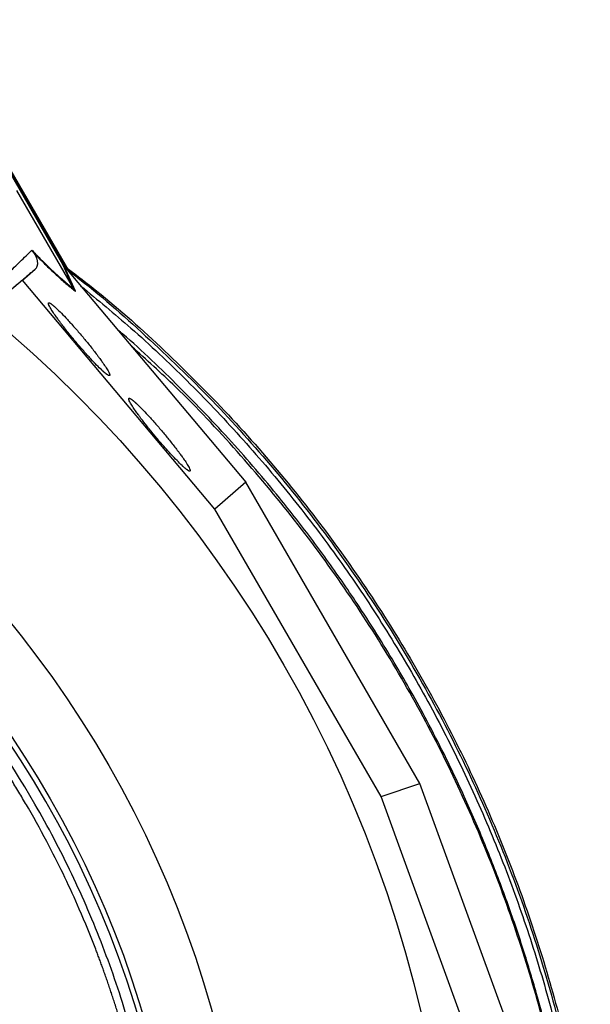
# Model space of a CAD drawing. Extents: x 167 to 762, y 25 to 1311.
# Tile 26 of 26: x 635 to 750, y 1102 to 1300. Entities that reach past the tile are written whole.
import ezdxf

# ---------------------------------------------------------------- set-up
doc = ezdxf.new("R2010")
doc.units = 0
doc.layers.get('0').update_dxf_attribs({"linetype": 'CONTINUOUS'})

msp = doc.modelspace()

# ---------------------------------------------------------------- linework, layer by layer
at = {"color": 7, "linetype": 'CONTINUOUS'}
for p, q in [((643.85, 1250.47), (618.69, 1294.04)), ((644.57, 1249.53), (619.69, 1292.62)), ((645.34, 1248.61), (619.87, 1292.73)), ((646, 1245.56), (634.6, 1265.29)), ((646, 1245.55), (643.85, 1250.47)), ((644.38, 1249.76), (644.18, 1250)), ((646.34, 1245.07), (644.18, 1250)), ((644.38, 1249.76), (680.51, 1206.76)), ((635.75, 1247.28), (638.28, 1249.5)), ((635.75, 1247.28), (631.39, 1243.62)), ((674.34, 1201.34), (635.75, 1247.28)), ((646, 1245.56), (646, 1245.55)), ((680.51, 1206.76), (674.34, 1201.34)), ((715.46, 1146.22), (680.51, 1206.76)), ((707.69, 1143.59), (674.34, 1201.34)), ((707.69, 1143.59), (715.46, 1146.22)), ((734.64, 1093.43), (715.46, 1146.22)), ((728.17, 1087.2), (707.69, 1143.59))]:
    msp.add_line(p, q, dxfattribs=at)
for radius in [258.01, 217.51, 204]:
    msp.add_circle((464.34, 1041.59), radius, dxfattribs=at)
msp.add_arc((464.34, 1041.59), 203, 0, 180, dxfattribs=at)
for points, knots in [([(627.67, 1243.68), (627.87, 1243.88), (628.28, 1244.27), (628.88, 1244.86), (629.48, 1245.43), (630.06, 1246), (630.64, 1246.56), (631.21, 1247.11), (631.78, 1247.66), (632.33, 1248.2), (633.1, 1248.94), (634.08, 1249.89), (635.27, 1251.04), (636.46, 1252.19), (637.23, 1252.94), (637.63, 1253.32)], [0, 0, 0, 0, 0.056234, 0.112295, 0.168186, 0.223906, 0.279457, 0.334841, 0.390058, 0.44511, 0.499998, 0.620848, 0.744468, 0.870853, 1, 1, 1, 1]), ([(637.9, 1252.9), (637.87, 1252.94), (637.81, 1253.02), (637.71, 1253.16), (637.66, 1253.26), (637.63, 1253.32)], [0, 0, 0, 0, 0.297603, 0.631066, 1, 1, 1, 1]), ([(637.63, 1253.32), (637.73, 1253.21), (637.93, 1253.01), (638.22, 1252.7), (638.51, 1252.4), (638.8, 1252.11), (639.09, 1251.82), (639.37, 1251.53), (639.65, 1251.25), (639.92, 1250.98), (640.5, 1250.41), (641.36, 1249.57), (642.44, 1248.57), (643.44, 1247.66), (644.21, 1247), (644.79, 1246.52), (645.2, 1246.18), (645.61, 1245.86), (645.87, 1245.66), (646, 1245.56)], [0, 0, 0, 0, 0.027699, 0.055385, 0.083065, 0.110749, 0.138446, 0.166165, 0.193916, 0.221706, 0.249546, 0.372245, 0.497729, 0.620936, 0.748641, 0.809518, 0.871676, 0.935158, 1, 1, 1, 1]), ([(637.9, 1252.9), (637.91, 1252.88), (637.94, 1252.85), (637.97, 1252.8), (638.01, 1252.74), (638.05, 1252.69), (638.08, 1252.64), (638.12, 1252.58), (638.15, 1252.53), (638.18, 1252.48), (638.22, 1252.42), (638.25, 1252.37), (638.28, 1252.31), (638.34, 1252.2), (638.41, 1252.05), (638.51, 1251.82), (638.6, 1251.56), (638.66, 1251.3), (638.7, 1251.06), (638.72, 1250.85), (638.73, 1250.66), (638.72, 1250.42), (638.68, 1250.2), (638.62, 1250.02), (638.56, 1249.87), (638.49, 1249.74), (638.39, 1249.6), (638.31, 1249.53), (638.28, 1249.5)], [0, 0, 0, 0, 0.003332, 0.006931, 0.010836, 0.015076, 0.019676, 0.024653, 0.030022, 0.035794, 0.041979, 0.048584, 0.055615, 0.063077, 0.09159, 0.125609, 0.181988, 0.250749, 0.308705, 0.375633, 0.433218, 0.500394, 0.625175, 0.69931, 0.750051, 0.843131, 0.926444, 1, 1, 1, 1]), ([(637.9, 1252.9), (638.81, 1251.95), (639.67, 1251.08), (641.28, 1249.5), (642.03, 1248.79), (643.08, 1247.82), (643.42, 1247.51), (644.07, 1246.94), (644.38, 1246.67), (645.28, 1245.91), (645.83, 1245.46), (646.34, 1245.07)], [0, 0, 0, 0, 0.25, 0.25, 0.5, 0.5, 0.625, 0.625, 0.75, 0.75, 1, 1, 1, 1]), ([(644.18, 1250), (644.14, 1250.04), (644.08, 1250.11), (644, 1250.23), (643.92, 1250.35), (643.87, 1250.43), (643.85, 1250.47)], [0, 0, 0, 0, 0.249425, 0.4989149, 0.7489481, 1, 1, 1, 1]), ([(644.72, 1249.68), (646.71, 1248.17), (653.51, 1243), (664.35, 1233.2), (677.2, 1220.37), (689.15, 1206.65), (700.22, 1192.17), (710.13, 1177.28), (718.93, 1162.09), (726.63, 1146.69), (733.38, 1130.84), (739.17, 1114.59), (744.02, 1097.66), (747.6, 1082.11), (749.05, 1072.02), (749.63, 1067.99)], [0, 0, 0, 0, 0.034844, 0.119136, 0.203549, 0.288077, 0.372739, 0.457541, 0.537515, 0.617458, 0.697512, 0.777685, 0.857943, 0.943151, 1, 1, 1, 1]), ([(638.28, 1249.5), (638.08, 1249.33), (637.69, 1249), (637.09, 1248.48), (636.48, 1247.97), (635.87, 1247.45), (635.26, 1246.92), (634.64, 1246.4), (634.02, 1245.87), (633.39, 1245.33), (632.76, 1244.79), (632.13, 1244.25), (631.7, 1243.89), (631.48, 1243.7)], [0, 0, 0, 0, 0.092919, 0.185433, 0.277543, 0.369251, 0.460557, 0.551462, 0.641967, 0.732072, 0.821779, 0.911088, 1, 1, 1, 1]), ([(645.08, 1249.07), (645.19, 1248.99), (650.28, 1245.25), (659.67, 1236.94), (673.11, 1224.13), (685.6, 1210.31), (697.17, 1195.71), (707.76, 1180.34), (717.31, 1164.29), (725.79, 1147.64), (733.14, 1130.44), (739.37, 1112.78), (744.35, 1094.71), (747.6, 1080.07), (748.75, 1071.41), (749.07, 1068.95)], [0, 0, 0, 0, 0.001935, 0.088965, 0.176147, 0.263395, 0.350812, 0.43836, 0.52597, 0.613569, 0.701264, 0.789118, 0.877033, 0.965086, 1, 1, 1, 1]), ([(647.44, 1246.12), (650.82, 1243.34), (658.16, 1237.3), (668.81, 1227.2), (679.47, 1216.03), (689.46, 1204.28), (698.77, 1192.04), (707.39, 1179.32), (715.3, 1166.13), (722.5, 1152.5), (728.95, 1138.46), (734.6, 1124.12), (739.47, 1109.52), (743.48, 1094.71), (746.37, 1081.77), (747.59, 1073.72), (748.04, 1070.74)], [0, 0, 0, 0, 0.0634517, 0.1378891, 0.2125823, 0.287315, 0.3614276, 0.4355716, 0.5099433, 0.5843589, 0.6590499, 0.7337873, 0.807883, 0.8820174, 0.956335, 1, 1, 1, 1]), ([(653.21, 1228.16), (653.2, 1228.15), (653.19, 1228.14), (653.16, 1228.13), (653.12, 1228.13), (653.08, 1228.14), (653.03, 1228.16), (652.98, 1228.18), (652.92, 1228.21), (652.86, 1228.24), (652.79, 1228.29), (652.71, 1228.34), (652.64, 1228.39), (652.55, 1228.45), (652.46, 1228.52), (652.37, 1228.6), (652.27, 1228.68), (652.17, 1228.76), (652.07, 1228.85), (651.96, 1228.95), (651.85, 1229.05), (651.74, 1229.15), (651.36, 1229.5), (650.64, 1230.21), (649.41, 1231.51), (648, 1233.07), (646.5, 1234.81), (645.01, 1236.62), (643.96, 1237.96), (643.28, 1238.86), (642.86, 1239.43), (642.34, 1240.15), (641.75, 1241.02), (641.28, 1241.77), (641.06, 1242.21), (640.97, 1242.43), (640.94, 1242.55), (640.93, 1242.63), (640.93, 1242.7), (640.95, 1242.73), (640.96, 1242.74)], [0, 0, 0, 0, 0.010446, 0.020823, 0.031131, 0.041369, 0.051537, 0.061637, 0.071667, 0.081628, 0.09152, 0.101343, 0.111098, 0.120783, 0.1304, 0.139948, 0.149427, 0.158838, 0.168181, 0.177455, 0.186661, 0.195799, 0.204868, 0.274343, 0.343557, 0.419846, 0.49901, 0.572857, 0.654898, 0.678545, 0.703946, 0.740829, 0.794593, 0.860704, 0.909411, 0.928747, 0.947473, 0.965591, 0.9831, 1, 1, 1, 1]), ([(640.96, 1242.74), (640.97, 1242.74), (640.98, 1242.75), (641.01, 1242.76), (641.05, 1242.76), (641.09, 1242.75), (641.14, 1242.74), (641.19, 1242.72), (641.25, 1242.69), (641.31, 1242.65), (641.38, 1242.61), (641.46, 1242.56), (641.53, 1242.5), (641.62, 1242.44), (641.71, 1242.37), (641.8, 1242.3), (641.9, 1242.22), (642, 1242.13), (642.1, 1242.04), (642.21, 1241.95), (642.32, 1241.85), (642.43, 1241.74), (642.81, 1241.39), (643.53, 1240.68), (644.76, 1239.39), (646.17, 1237.82), (647.67, 1236.08), (649.16, 1234.27), (650.21, 1232.94), (650.89, 1232.03), (651.31, 1231.46), (651.83, 1230.74), (652.42, 1229.87), (652.89, 1229.12), (653.11, 1228.68), (653.2, 1228.46), (653.23, 1228.35), (653.24, 1228.26), (653.24, 1228.19), (653.22, 1228.17), (653.21, 1228.16)], [0, 0, 0, 0, 0.010446, 0.020823, 0.031131, 0.041369, 0.051537, 0.061637, 0.071667, 0.081628, 0.09152, 0.101343, 0.111098, 0.120783, 0.1304, 0.139948, 0.149427, 0.158838, 0.168181, 0.177455, 0.186661, 0.195799, 0.204868, 0.274343, 0.343557, 0.419846, 0.49901, 0.572857, 0.654898, 0.678545, 0.703946, 0.740829, 0.794593, 0.860704, 0.909411, 0.928747, 0.947473, 0.965591, 0.9831, 1, 1, 1, 1]), ([(745.26, 1075.55), (744.87, 1077.86), (743.78, 1084.26), (741.6, 1093.75), (738.89, 1104.08), (736.02, 1113.57), (732.75, 1123.15), (729.05, 1132.8), (724.91, 1142.51), (720.82, 1151.18), (717.03, 1158.57), (713.81, 1164.46), (710.62, 1170.01), (707.16, 1175.73), (703.65, 1181.2), (700.24, 1186.27), (697.14, 1190.67), (693.97, 1195.01), (690.68, 1199.33), (685.36, 1206.03), (677.69, 1215.03), (667.16, 1225.96), (659.51, 1233.41), (655.2, 1237), (654.88, 1237.27)], [0, 0, 0, 0, 0.037228, 0.103141, 0.154461, 0.206919, 0.260511, 0.315236, 0.371089, 0.428071, 0.467427, 0.503017, 0.534688, 0.569146, 0.609161, 0.637936, 0.666173, 0.694646, 0.723353, 0.752291, 0.830604, 0.910968, 0.993371, 1, 1, 1, 1]), ([(744.9, 1076.17), (744.32, 1079.6), (742.73, 1088.93), (738.84, 1103.87), (733.44, 1120.94), (726.91, 1137.59), (719.36, 1153.77), (710.75, 1169.48), (701.12, 1184.64), (690.49, 1199.2), (678.94, 1212.98), (668, 1224.64), (660.59, 1231.32), (657.63, 1233.99)], [0, 0, 0, 0, 0.056881, 0.15441, 0.2518, 0.349052, 0.446166, 0.543151, 0.641328, 0.739328, 0.837171, 0.934854, 1, 1, 1, 1]), ([(669.33, 1208.97), (669.32, 1208.96), (669.31, 1208.95), (669.28, 1208.95), (669.24, 1208.95), (669.2, 1208.95), (669.16, 1208.97), (669.1, 1208.99), (669.04, 1209.02), (668.98, 1209.06), (668.91, 1209.1), (668.84, 1209.15), (668.76, 1209.21), (668.67, 1209.27), (668.58, 1209.34), (668.49, 1209.41), (668.4, 1209.49), (668.3, 1209.57), (668.19, 1209.66), (668.08, 1209.76), (667.97, 1209.86), (667.86, 1209.96), (667.48, 1210.31), (666.76, 1211.03), (665.53, 1212.32), (664.12, 1213.89), (662.62, 1215.62), (661.13, 1217.44), (660.08, 1218.77), (659.4, 1219.67), (658.98, 1220.24), (658.46, 1220.97), (657.87, 1221.83), (657.4, 1222.59), (657.18, 1223.03), (657.09, 1223.24), (657.06, 1223.36), (657.05, 1223.45), (657.05, 1223.51), (657.07, 1223.54), (657.08, 1223.55)], [0, 0, 0, 0, 0.010446, 0.020823, 0.031131, 0.041369, 0.051537, 0.061637, 0.071667, 0.081628, 0.09152, 0.101343, 0.111098, 0.120783, 0.1304, 0.139948, 0.149427, 0.158838, 0.168181, 0.177455, 0.186661, 0.195799, 0.204868, 0.274343, 0.343557, 0.419846, 0.49901, 0.572857, 0.654898, 0.678545, 0.703946, 0.740829, 0.794593, 0.860704, 0.909411, 0.928747, 0.947473, 0.965591, 0.9831, 1, 1, 1, 1]), ([(657.08, 1223.55), (657.09, 1223.56), (657.1, 1223.57), (657.13, 1223.58), (657.17, 1223.58), (657.21, 1223.57), (657.26, 1223.55), (657.31, 1223.53), (657.37, 1223.5), (657.43, 1223.46), (657.5, 1223.42), (657.58, 1223.37), (657.66, 1223.31), (657.74, 1223.25), (657.83, 1223.18), (657.92, 1223.11), (658.02, 1223.03), (658.12, 1222.95), (658.22, 1222.86), (658.33, 1222.76), (658.44, 1222.66), (658.55, 1222.56), (658.93, 1222.21), (659.66, 1221.49), (660.88, 1220.2), (662.3, 1218.63), (663.79, 1216.9), (665.28, 1215.08), (666.33, 1213.75), (667.01, 1212.85), (667.43, 1212.28), (667.95, 1211.56), (668.55, 1210.69), (669.01, 1209.93), (669.23, 1209.5), (669.32, 1209.28), (669.35, 1209.16), (669.37, 1209.07), (669.36, 1209.01), (669.34, 1208.98), (669.33, 1208.97)], [0, 0, 0, 0, 0.010446, 0.020823, 0.031131, 0.041369, 0.051537, 0.061637, 0.071667, 0.081628, 0.09152, 0.101343, 0.111098, 0.120783, 0.1304, 0.139948, 0.149427, 0.158838, 0.168181, 0.177455, 0.186661, 0.195799, 0.204868, 0.274343, 0.343557, 0.419846, 0.49901, 0.572857, 0.654898, 0.678545, 0.703946, 0.740829, 0.794593, 0.860704, 0.909411, 0.928747, 0.947473, 0.965591, 0.9831, 1, 1, 1, 1]), ([(660.83, 1083.05), (660.29, 1085.64), (659.69, 1088.21), (658.71, 1092.07), (658.38, 1093.36), (657.67, 1095.92), (657.31, 1097.2), (655.43, 1103.56), (653.74, 1108.57), (649.96, 1118.42), (647.88, 1123.27), (643.34, 1132.81), (640.87, 1137.5), (632.9, 1151.32), (626.92, 1160.01), (616.97, 1172.29), (613.5, 1176.26), (608.04, 1182.01), (606.18, 1183.9), (602.37, 1187.61), (600.43, 1189.43), (598.46, 1191.2)], [0, 0, 0, 0, 0.0625, 0.0625, 0.09375, 0.09375, 0.125, 0.125, 0.25, 0.25, 0.375, 0.375, 0.5, 0.5, 0.75, 0.75, 0.875, 0.875, 0.9375, 0.9375, 1, 1, 1, 1]), ([(659.34, 1082.74), (659.24, 1083.22), (659.04, 1084.17), (658.72, 1085.59), (658.4, 1086.98), (658.07, 1088.36), (657.74, 1089.71), (657.41, 1091.03), (657.07, 1092.34), (656.73, 1093.62), (656.38, 1094.88), (656.03, 1096.11), (655.69, 1097.33), (655.33, 1098.52), (654.98, 1099.69), (654.63, 1100.84), (654.27, 1101.96), (653.92, 1103.07), (653.56, 1104.15), (653.21, 1105.21), (652.86, 1106.25), (652.5, 1107.27), (652.15, 1108.26), (651.81, 1109.24), (651.46, 1110.19), (651.11, 1111.12), (650.77, 1112.03), (649.51, 1115.35), (647.41, 1120.49), (644.27, 1127.37), (640.9, 1134.14), (637.88, 1139.62), (635.39, 1143.86), (633.84, 1146.42), (632.25, 1148.94), (630.63, 1151.43), (628.98, 1153.88), (627.3, 1156.3), (625.6, 1158.68), (623.87, 1161.02), (622.11, 1163.33), (620.33, 1165.6), (618.53, 1167.83), (616.7, 1170.03), (614.85, 1172.19), (612.98, 1174.31), (611.08, 1176.4), (609.17, 1178.45), (607.24, 1180.46), (605.28, 1182.44), (603.32, 1184.38), (601.34, 1186.27), (599.35, 1188.13), (598, 1189.34), (597.33, 1189.95)], [0, 0, 0, 0, 0.0117, 0.023232, 0.034597, 0.045794, 0.056824, 0.067688, 0.078385, 0.088915, 0.09928, 0.109479, 0.119512, 0.129379, 0.139082, 0.148618, 0.15799, 0.167196, 0.176237, 0.185114, 0.193826, 0.202373, 0.210756, 0.218975, 0.227029, 0.234919, 0.242645, 0.250207, 0.319614, 0.374695, 0.430431, 0.499698, 0.523618, 0.547422, 0.57111, 0.594683, 0.618142, 0.641488, 0.664723, 0.687847, 0.710862, 0.733768, 0.756566, 0.779258, 0.801844, 0.824325, 0.846702, 0.868974, 0.891142, 0.913209, 0.935147, 0.956924, 0.978541, 1, 1, 1, 1])]:
    msp.add_open_spline(points, degree=3, knots=knots, dxfattribs=at)
msp.add_open_spline([(646, 1245.55), (646.1, 1245.38), (646.21, 1245.22), (646.34, 1245.07)], degree=3, dxfattribs=at)

doc.saveas('drawing.dxf')
